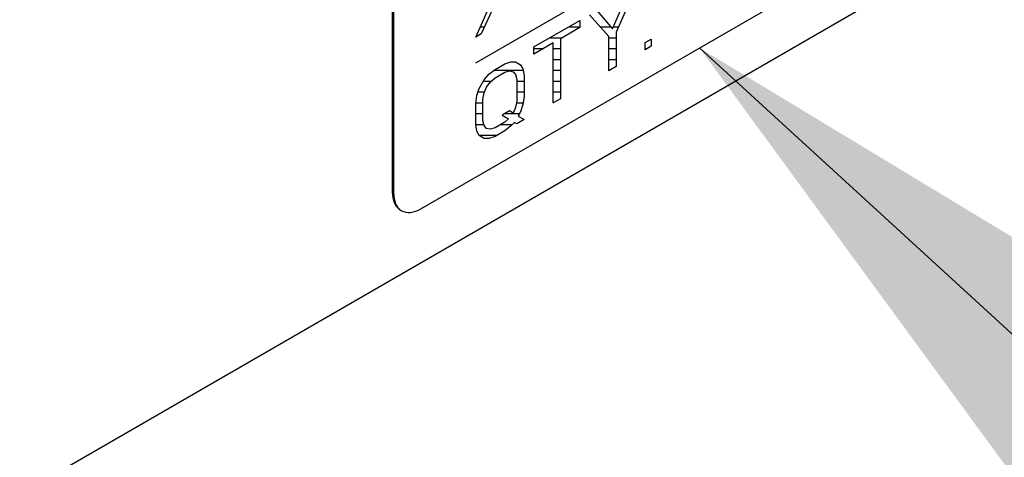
# Model space of a CAD drawing. Header units: millimetres. Extents: x 0 to 5600, y -1552 to 3960.
# Tile 91 of 199: x 4494 to 4545, y 2283 to 2306. Entities that reach past the tile are written whole.
import ezdxf

# ---------------------------------------------------------------- set-up
doc = ezdxf.new("R2010")
doc.units = ezdxf.units.MM
doc.header["$LTSCALE"] = 308
doc.layers.get('0').update_dxf_attribs({"linetype": 'CONTINUOUS'})
doc.styles.get("Standard").update_dxf_attribs({"font": 'txt', "width": 0.9})
doc.dimstyles.get("Standard").update_dxf_attribs({"dimtxt": 20, "dimasz": 33.333333, "dimexe": 1.5, "dimexo": 1.5, "dimtad": 1, "dimzin": 0, "dimdsep": 46, "dimtxsty": 'Standard', "dimblk": '_FILLED', "dimblk1": '_FILLED', "dimblk2": '_FILLED', "dimcen": 0.09, "dimazin": 0, "dimtol": 1, "dimtp": 0.01, "dimtm": 0.01, "dimtfac": 1, "dimtofl": 0, "dimtmove": 0, "dimatfit": 3, "dimldrblk": '_FILLED', "dimfxl": 0, "dimtolj": 1, "dimtzin": 0, "dimarcsym": 0})

# ---------------------------------------------------------------- blocks, each defined once
blk = doc.blocks.new('_FILLED')
at = {"color": 0, "linetype": 'ByBlock'}
blk.add_solid([(0, 0), (-1, 0.2), (-1, -0.2)], dxfattribs=at)

msp = doc.modelspace()

# ---------------------------------------------------------------- linework, layer by layer
at = {"color": 7, "linetype": 'Continuous'}
for p, q in [((4455.309, 2258.899), (4595.361, 2339.758)), ((4514.726, 2295.98), (4582.608, 2335.171)), ((4513.241, 2332.763), (4513.241, 2296.837)), ((4513.312, 2332.722), (4513.312, 2296.796)), ((4517.555, 2303.532), (4543.986, 2318.793)), ((4525.819, 2307.385), (4524.817, 2305.109)), ((4524.63, 2305.296), (4525.443, 2307.168)), ((4517.555, 2304.859), (4518.369, 2306.684)), ((4518.512, 2306.485), (4517.842, 2305.025)), ((4520.56, 2304.349), (4522.939, 2305.722)), ((4522.939, 2305.722), (4522.939, 2305.353)), ((4524.442, 2304.892), (4523.44, 2306.012)), ((4523.816, 2306.228), (4524.63, 2305.296)), ((4522.939, 2305.353), (4521.937, 2304.775)), ((4517.842, 2305.025), (4517.555, 2304.859)), ((4521.937, 2304.775), (4521.937, 2301.674)), ((4524.442, 2303.12), (4524.442, 2304.892)), ((4524.817, 2305.109), (4524.817, 2303.337)), ((4526.32, 2304.573), (4526.633, 2304.754)), ((4526.633, 2304.754), (4526.633, 2304.385)), ((4521.562, 2304.558), (4520.56, 2303.98)), ((4520.56, 2303.98), (4520.56, 2304.349)), ((4521.562, 2301.457), (4521.562, 2304.558)), ((4526.32, 2304.204), (4526.32, 2304.573)), ((4526.633, 2304.385), (4526.32, 2304.204)), ((4518.243, 2302.938), (4518.557, 2303.192)), ((4518.557, 2303.192), (4519.057, 2303.481)), ((4519.057, 2303.481), (4519.37, 2303.588)), ((4519.37, 2303.588), (4519.621, 2303.585)), ((4519.621, 2303.585), (4519.871, 2303.434)), ((4519.871, 2303.434), (4519.997, 2303.211)), ((4519.997, 2303.211), (4520.059, 2302.878)), ((4524.817, 2303.337), (4524.442, 2303.12)), ((4517.993, 2302.645), (4518.243, 2302.938)), ((4518.306, 2302.531), (4518.557, 2302.749)), ((4518.557, 2302.749), (4519.057, 2303.038)), ((4519.057, 2303.038), (4519.308, 2303.109)), ((4519.308, 2303.109), (4519.496, 2303.07)), ((4519.496, 2303.07), (4519.621, 2302.921)), ((4519.621, 2302.921), (4519.683, 2302.661)), ((4520.059, 2302.878), (4520.059, 2301.771)), ((4517.617, 2301.838), (4517.743, 2302.205)), ((4517.743, 2302.205), (4517.993, 2302.645)), ((4517.993, 2301.981), (4518.118, 2302.275)), ((4518.118, 2302.275), (4518.306, 2302.531)), ((4519.683, 2302.661), (4519.683, 2301.554)), ((4517.555, 2301.432), (4517.617, 2301.838)), ((4517.93, 2301.649), (4517.993, 2301.981)), ((4517.93, 2300.542), (4517.93, 2301.649)), ((4520.059, 2301.771), (4519.997, 2301.366)), ((4521.937, 2301.674), (4521.562, 2301.457)), ((4517.555, 2300.325), (4517.555, 2301.432)), ((4519.621, 2301.222), (4519.496, 2300.929)), ((4519.683, 2301.554), (4519.621, 2301.222)), ((4519.997, 2301.366), (4519.871, 2300.998)), ((4519.308, 2301.042), (4518.932, 2300.825)), ((4518.932, 2300.825), (4519.245, 2300.636)), ((4519.245, 2300.636), (4519.057, 2300.454)), ((4519.496, 2300.929), (4519.308, 2301.042)), ((4519.871, 2300.998), (4519.746, 2300.778)), ((4519.746, 2300.778), (4520.059, 2300.59)), ((4517.617, 2299.992), (4517.555, 2300.325)), ((4517.993, 2300.283), (4517.93, 2300.542)), ((4518.118, 2300.133), (4517.993, 2300.283)), ((4518.306, 2300.094), (4518.118, 2300.133)), ((4518.557, 2300.165), (4518.306, 2300.094)), ((4519.057, 2300.454), (4518.557, 2300.165)), ((4519.37, 2300.266), (4519.057, 2300.011)), ((4519.558, 2300.448), (4519.37, 2300.266)), ((4519.683, 2300.373), (4519.558, 2300.448)), ((4520.059, 2300.59), (4519.683, 2300.373)), ((4517.743, 2299.769), (4517.617, 2299.992)), ((4517.993, 2299.618), (4517.743, 2299.769)), ((4518.243, 2299.615), (4517.993, 2299.618)), ((4518.557, 2299.722), (4518.243, 2299.615)), ((4519.057, 2300.011), (4518.557, 2299.722)), ((4513.241, 2296.837), (4513.312, 2296.796))]:
    msp.add_line(p, q, dxfattribs=at)
at = {"color": 2, "linetype": 'Continuous'}
for p, q in [((4517.79, 2305.387), (4518.008, 2305.387)), ((4522.358, 2305.387), (4522.939, 2305.387)), ((4523.999, 2305.387), (4524.55, 2305.387)), ((4524.669, 2305.387), (4524.94, 2305.387)), ((4521.388, 2304.827), (4522.027, 2304.827)), ((4524.442, 2304.827), (4524.817, 2304.827)), ((4520.56, 2304.267), (4521.057, 2304.267)), ((4521.562, 2304.267), (4521.937, 2304.267)), ((4524.442, 2304.267), (4524.817, 2304.267)), ((4526.32, 2304.267), (4526.428, 2304.267)), ((4521.562, 2303.707), (4521.937, 2303.707)), ((4524.442, 2303.707), (4524.817, 2303.707)), ((4518.501, 2303.147), (4520.009, 2303.147)), ((4521.562, 2303.147), (4521.937, 2303.147)), ((4524.442, 2303.147), (4524.488, 2303.147)), ((4517.96, 2302.587), (4518.37, 2302.587)), ((4519.683, 2302.587), (4520.059, 2302.587)), ((4521.562, 2302.587), (4521.937, 2302.587)), ((4517.682, 2302.027), (4518.013, 2302.027)), ((4519.683, 2302.027), (4520.059, 2302.027)), ((4521.562, 2302.027), (4521.937, 2302.027)), ((4517.56, 2301.467), (4517.93, 2301.467)), ((4519.667, 2301.467), (4520.012, 2301.467)), ((4521.562, 2301.467), (4521.578, 2301.467)), ((4517.555, 2300.907), (4517.93, 2300.907)), ((4519.074, 2300.907), (4519.819, 2300.907)), ((4517.555, 2300.347), (4517.978, 2300.347)), ((4518.871, 2300.347), (4519.454, 2300.347)), ((4517.733, 2299.787), (4518.669, 2299.787))]:
    msp.add_line(p, q, dxfattribs=at)
at = {"color": 7, "linetype": 'Continuous'}
for points, knots in [([(4513.241, 2296.837), (4513.241, 2296.646), (4513.288, 2296.291), (4513.521, 2295.999), (4513.656, 2295.922)], [0, 0, 0, 0, 0.550826, 1, 1, 1, 1]), ([(4513.312, 2296.796), (4513.312, 2296.734), (4513.323, 2296.51), (4513.383, 2296.284), (4513.466, 2296.144)], [0, 0, 0, 0, 0.275992, 1, 1, 1, 1]), ([(4513.726, 2295.881), (4513.861, 2295.803), (4514.23, 2295.747), (4514.561, 2295.884), (4514.726, 2295.98)], [0, 0, 0, 0, 0.449176, 1, 1, 1, 1])]:
    msp.add_open_spline(points, degree=3, knots=knots, dxfattribs=at)
msp.add_open_spline([(4513.466, 2296.144), (4513.529, 2296.038), (4513.62, 2295.942), (4513.726, 2295.881)], degree=3, dxfattribs=at)

# ---------------------------------------------------------------- leaders
at = {"color": 2, "linetype": 'Continuous'}
for points in [[(4424.533, 2434.628), (4507.453, 1919.128)], [(4529.133, 2304.297), (4856.497, 2004.662)]]:
    msp.add_leader(points, dimstyle='Standard', override={"dimtad": 0}, dxfattribs=at)

doc.saveas('drawing.dxf')
